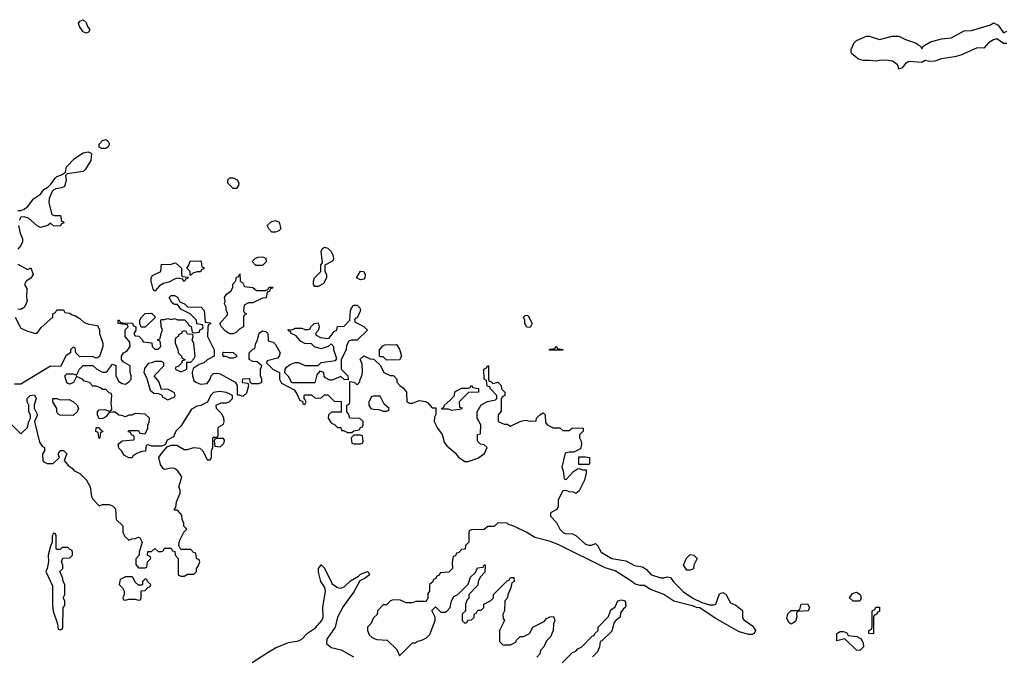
# Model space of a CAD drawing. Header units: inches. Extents: x 2671394 to 2765652, y 830470 to 955458.
# Tile 51 of 256: x 2717642 to 2723676, y 852391 to 856292. Entities that reach past the tile are written whole.
import ezdxf

# ---------------------------------------------------------------- set-up
doc = ezdxf.new("R2010")
doc.units = ezdxf.units.IN
doc.header["$MEASUREMENT"] = 0
doc.layers.add('C7815', color=7, linetype='Continuous')
doc.layers.add('C7825', color=7, linetype='Continuous')

msp = doc.modelspace()

# ---------------------------------------------------------------- linework, layer by layer
at = {"layer": 'C7815', "color": 2, "elevation": 14}
for points in [[(2718050, 856208.7), (2718030, 856218), (2718008.7, 856250), (2718002, 856270), (2718010, 856282), (2718030, 856292), (2718050, 856274), (2718058, 856250), (2718071.3, 856230), (2718063.6, 856216.4)], [(2718170, 855502), (2718143.1, 855503.1), (2718128, 855510), (2718128, 855530), (2718150, 855551.3), (2718170, 855558), (2718182, 855550), (2718191.3, 855530), (2718182, 855510)], [(2718950, 855258), (2718918, 855290), (2718918, 855310), (2718930, 855322), (2718950, 855322), (2718970, 855312), (2718979.8, 855299.8), (2718984.7, 855290), (2718983.6, 855276.4), (2718970, 855258)], [(2719210, 854989), (2719188, 854990), (2719168, 855010), (2719158, 855030), (2719184.7, 855055.3), (2719210, 855062), (2719231.6, 855051.6), (2719242, 855010), (2719230, 854998)], [(2719450, 854658), (2719442, 854670), (2719442, 854690), (2719448, 854710), (2719488, 854750), (2719488, 854790), (2719498, 854802), (2719489.1, 854870.9), (2719498, 854890), (2719510, 854898), (2719530, 854891.3), (2719550, 854871.3), (2719561, 854850), (2719564.7, 854830), (2719562, 854818), (2719554, 854810), (2719512.7, 854787.3), (2719512, 854750), (2719522, 854730), (2719522, 854710), (2719503.6, 854676.4), (2719490, 854668), (2719470, 854658)], [(2719090, 854786), (2719066, 854810), (2719086, 854830), (2719103.1, 854836.9), (2719130, 854838), (2719150, 854831.3), (2719151.6, 854808.4), (2719130, 854786)], [(2718651.6, 854688.4), (2718646, 854690), (2718642, 854702), (2718610, 854708), (2718590, 854702), (2718556.9, 854683.1), (2718523.6, 854676.4), (2718499.6, 854660.4), (2718470, 854628), (2718460.4, 854640.4), (2718448, 854690), (2718448, 854710), (2718456.4, 854723.6), (2718506, 854750), (2718510, 854794), (2718567.3, 854792.7), (2718590, 854802), (2718599.6, 854799.6), (2718634, 854770), (2718634, 854730), (2718638, 854718), (2718674, 854714), (2718670, 854706), (2718658, 854702)], [(2718686, 854726), (2718686, 854750), (2718666, 854770), (2718676.4, 854783.6), (2718687.3, 854812.7), (2718750, 854814), (2718754, 854810), (2718758, 854778), (2718770, 854774), (2718770, 854766), (2718758, 854762), (2718750, 854746), (2718730, 854746), (2718702, 854738), (2718690, 854726)], [(2719092.7, 854632.7), (2719147.3, 854632.7), (2719162, 854638), (2719170, 854654), (2719192.7, 854652.7), (2719190, 854646), (2719178, 854642), (2719170, 854626), (2719158, 854622), (2719152.7, 854587.3), (2719130, 854586), (2719070, 854558), (2719043.6, 854556.4), (2719018, 854542), (2719014, 854510), (2719018, 854498), (2719032, 854490), (2719018, 854482), (2719014, 854470), (2719014, 854410), (2718990, 854398), (2718970, 854378), (2718950, 854368), (2718930, 854368), (2718903.1, 854383.1), (2718878, 854410), (2718868, 854430), (2718916.4, 854483.6), (2718916.4, 854496.4), (2718908, 854510), (2718908, 854530), (2718898, 854550), (2718902, 854570), (2718898, 854590), (2718908.9, 854611.1), (2718938, 854630), (2718947.3, 854652.7), (2718948.4, 854671.6), (2718967.3, 854692.7), (2718970, 854714), (2718982, 854718), (2718990, 854734), (2718992.7, 854692.7), (2719012.7, 854672.7), (2719018, 854658), (2719071.6, 854651.6)], [(2719730, 854698), (2719706, 854710), (2719730, 854752), (2719751.3, 854750), (2719758, 854730), (2719756, 854710), (2719750, 854702)], [(2719654, 854086), (2719630, 854088), (2719610, 854106), (2719556.9, 854083.1), (2719543.1, 854083.1), (2719516.4, 854096.4), (2719507.3, 854107.3), (2719506, 854130), (2719482, 854138), (2719463.6, 854116.4), (2719450, 854066), (2719310, 854066), (2719290, 854106), (2719267.3, 854127.3), (2719268, 854150), (2719276.4, 854163.6), (2719300.2, 854179.8), (2719330, 854192), (2719350, 854192), (2719390, 854172), (2719470, 854172), (2719490, 854191.3), (2719576.4, 854203.6), (2719586, 854214), (2719568, 854270), (2719567.3, 854287.3), (2719550, 854306), (2719531.6, 854288.4), (2719490, 854275.3), (2719448, 854288), (2719430, 854306), (2719390, 854308), (2719363.1, 854323.1), (2719335.3, 854355.3), (2719306, 854370), (2719302, 854382), (2719290, 854386), (2719287.3, 854392.7), (2719310, 854392), (2719330, 854402), (2719370, 854402), (2719390, 854394), (2719410, 854394), (2719422, 854398), (2719426, 854410), (2719446, 854430), (2719470, 854434), (2719478, 854410), (2719471.6, 854388.4), (2719454, 854370), (2719458, 854358), (2719484.7, 854344.7), (2719530, 854338), (2719539, 854341), (2719570, 854382), (2719586, 854390), (2719588.9, 854411.1), (2719630, 854414), (2719666, 854450), (2719668.9, 854508.9), (2719674.6, 854525.4), (2719690, 854542), (2719710, 854542), (2719725.4, 854525.4), (2719731.3, 854510), (2719710, 854466), (2719698, 854462), (2719694, 854450), (2719698, 854438), (2719751.6, 854411.6), (2719774, 854390), (2719710, 854328), (2719672.7, 854327.3), (2719658, 854322), (2719643.6, 854296.4), (2719642, 854270), (2719612, 854210), (2719612, 854150), (2719652, 854110)], [(2718387.3, 854407.3), (2718378, 854430), (2718378, 854450), (2718388, 854470), (2718410, 854492), (2718450, 854494), (2718474, 854470), (2718410, 854408)], [(2718650, 854386), (2718638, 854382), (2718634, 854370), (2718618, 854362), (2718614, 854350), (2718598, 854342), (2718594, 854330), (2718594, 854310), (2718611.6, 854271.6), (2718614, 854250), (2718634, 854230), (2718638, 854218), (2718654, 854210), (2718654, 854206), (2718638, 854202), (2718632.7, 854187.3), (2718612.7, 854167.3), (2718598, 854162), (2718594, 854150), (2718630, 854134), (2718650, 854142), (2718666, 854150), (2718666, 854194), (2718690, 854194), (2718710, 854214), (2718718, 854230), (2718708.4, 854308.4), (2718698, 854330), (2718706, 854350), (2718702, 854362), (2718670, 854366), (2718662, 854382)], [(2719890, 854206), (2719870, 854226), (2719850, 854226), (2719846, 854230), (2719846, 854270), (2719867.3, 854292.7), (2719880.4, 854299.6), (2719950, 854302), (2719970, 854274), (2719982, 854230), (2719970, 854208)], [(2718930, 854218), (2718907.3, 854227.3), (2718888.4, 854228.4), (2718886, 854250), (2718890, 854254), (2718950, 854252), (2718970, 854234), (2718970, 854226), (2718950, 854218)], [(2718510, 854198), (2718470, 854198), (2718451.6, 854188.4), (2718430, 854186), (2718406.4, 854153.6), (2718402, 854130), (2718419.6, 854099.6), (2718441, 854021), (2718463.6, 854003.6), (2718490, 854002), (2718510, 853994), (2718519.6, 853979.6), (2718550, 853962), (2718590, 853982), (2718595.3, 853990), (2718590, 854006), (2718550, 854028), (2718510, 854026), (2718494, 854074), (2718466, 854110), (2718526, 854170), (2718526, 854190)], [(2719850, 853986), (2719810, 853986), (2719798, 853982), (2719782, 853950), (2719782, 853930), (2719794, 853910), (2719810, 853904.7), (2719843.6, 853903.6), (2719870, 853894), (2719890, 853894), (2719902, 853898), (2719906, 853910), (2719876.4, 853936.4)], [(2717890, 853962), (2717945.4, 853965.4), (2717972, 853950), (2717994, 853930), (2718002, 853910), (2717994, 853890), (2717970, 853866), (2717890, 853868), (2717876.4, 853876.4), (2717868.7, 853890), (2717868.7, 853910), (2717846, 853950), (2717846, 853970), (2717870.9, 853970.9)], [(2718130, 853726), (2718126, 853730), (2718122, 853762), (2718108.4, 853768.4), (2718110, 853794), (2718130, 853794), (2718138, 853778), (2718151.6, 853771.6), (2718150, 853766), (2718138, 853762), (2718134, 853730)], [(2719730, 853746), (2719690, 853746), (2719674, 853730), (2719678, 853698), (2719690, 853694), (2719730, 853694), (2719742, 853698), (2719746, 853710), (2719742, 853742)], [(2718890, 853726), (2718850, 853726), (2718838, 853722), (2718834, 853710), (2718838, 853678), (2718870, 853674), (2718890, 853694), (2718898, 853710), (2718896.4, 853716.4)], [(2717850, 853146), (2717842, 853130), (2717842, 853090), (2717830, 853066), (2717816, 853010), (2717818, 852970), (2717811.3, 852930), (2717802, 852910), (2717843.6, 852823.6), (2717842.8, 852710), (2717847.1, 852667.1), (2717874, 852590), (2717878, 852558), (2717890, 852554), (2717902, 852558), (2717906, 852570), (2717908, 852690), (2717918, 852702), (2717918, 852730), (2717908, 852750), (2717918, 852770), (2717918, 852830), (2717908.4, 852848.4), (2717907.3, 852867.3), (2717888, 852910), (2717906, 852930), (2717906, 852950), (2717898, 852970), (2717907.3, 852992.7), (2717950, 852994), (2717966, 853010), (2717966, 853030), (2717962, 853042), (2717950, 853046), (2717938, 853058), (2717902, 853058), (2717890, 853046), (2717870, 853046), (2717866, 853050), (2717866, 853130), (2717862, 853142)], [(2718330, 852878), (2718290, 852878), (2718258, 852862), (2718252, 852830), (2718272, 852810), (2718282, 852790), (2718282, 852770), (2718274, 852750), (2718278, 852738), (2718290, 852734), (2718310, 852742), (2718350, 852742), (2718370, 852734), (2718382, 852738), (2718386, 852750), (2718387.3, 852792.7), (2718410, 852794), (2718427.3, 852812.7), (2718442, 852818), (2718446, 852830), (2718427.3, 852847.3), (2718422, 852862), (2718410, 852866), (2718394, 852850), (2718394, 852830), (2718390, 852826), (2718370, 852826), (2718350, 852846), (2718335.3, 852875.3)]]:
    msp.add_lwpolyline(points, close=True, dxfattribs=at)
at = {"layer": 'C7815', "color": 2}
for points, elevation in [([(2717630, 855122), (2717650, 855122), (2717670, 855131.3), (2717692.9, 855147.1), (2717725.6, 855194.4), (2717770, 855222), (2717790, 855252), (2717814, 855266), (2717834, 855286), (2717858.6, 855321.4), (2717870, 855331), (2717899, 855341), (2717922, 855358), (2717928, 855390), (2717978, 855442), (2718030, 855476), (2718062, 855482), (2718076.9, 855476.9), (2718082, 855470), (2718077.3, 855430), (2718044.9, 855375.1), (2718030, 855362), (2717932, 855348), (2717922, 855338), (2717926, 855306), (2717916, 855270), (2717898.5, 855261.5), (2717863.5, 855256.5), (2717850.7, 855249.3), (2717840.7, 855239.3), (2717822.8, 855197.2), (2717821, 855170), (2717838, 855098), (2717852.7, 855092.7), (2717892.7, 855092.7), (2717898, 855058), (2717910, 855054), (2717912.7, 855047.3), (2717898, 855042), (2717890, 855026), (2717850, 855028), (2717830, 855046), (2717814, 855030), (2717770, 855018), (2717750, 855028), (2717696, 855076), (2717670, 855084), (2717650, 855082), (2717639.1, 855060.9)], 14), ([(2717635.5, 855030), (2717644.9, 854984.9), (2717658.8, 854950), (2717658.8, 854930), (2717650, 854908), (2717630, 854886)], 14), ([(2717630, 854794), (2717690, 854762), (2717710, 854772), (2717724.7, 854730), (2717711.1, 854708.9), (2717682, 854690), (2717671.3, 854670), (2717685.4, 854645.4), (2717682.8, 854590), (2717686.8, 854570), (2717678, 854542), (2717670, 854528), (2717650, 854515.3), (2717630, 854518)], 14), ([(2717590, 853814), (2717650, 853754), (2717690, 853794), (2717698, 853830), (2717708, 853850), (2717708, 853870), (2717698, 853890), (2717698, 853930), (2717688, 853950), (2717688, 853970), (2717706, 853990), (2717732.7, 853992.7), (2717742, 853970), (2717731.6, 853931.6), (2717731.6, 853911.6), (2717751.3, 853870), (2717732, 853830), (2717763.5, 853703.5), (2717779.6, 853679.6), (2717794, 853670), (2717794, 853650), (2717782, 853630), (2717784.7, 853590), (2717790, 853582), (2717810, 853572), (2717847.3, 853572.7), (2717886, 853610), (2717878, 853630), (2717890, 853652), (2717910, 853652), (2717931.1, 853631.1), (2717914, 853590), (2717939.6, 853559.6), (2717963.6, 853543.6), (2717974, 853530), (2718011.1, 853511.1), (2718050.9, 853470.9), (2718074, 853430), (2718082, 853370), (2718090, 853354), (2718130, 853314), (2718150, 853322), (2718190, 853322), (2718210, 853314), (2718230, 853294), (2718234, 853230), (2718274, 853190), (2718274, 853150), (2718285.4, 853125.4), (2718310, 853102), (2718328.4, 853111.6), (2718350, 853112), (2718370, 853122), (2718378, 853118), (2718392, 853090), (2718374, 853030), (2718374, 853010), (2718352.7, 852987.3), (2718352.7, 852952.7), (2718370, 852934), (2718410, 852934), (2718422, 852938), (2718426, 852970), (2718446, 852990), (2718442, 853002), (2718426, 853010), (2718427.3, 853032.7), (2718450, 853034), (2718470, 853052), (2718490, 853034), (2718510, 853034), (2718522, 853038), (2718530, 853054), (2718570, 853054), (2718578, 853038), (2718592.7, 853032.7), (2718594, 853010), (2718614, 852990), (2718614, 852890), (2718630, 852882), (2718650, 852882), (2718670, 852894), (2718710, 852894), (2718726, 852910), (2718726, 852930), (2718736.4, 852943.6), (2718746, 852970), (2718742, 852982), (2718726, 852990), (2718722, 853022), (2718707.3, 853027.3), (2718690, 853046), (2718630, 853046), (2718618, 853070), (2718620.4, 853099.6), (2718648.4, 853151.6), (2718666, 853170), (2718648.4, 853188.4), (2718647.3, 853207.3), (2718638, 853230), (2718636.4, 853256.4), (2718610, 853286), (2718590, 853286), (2718588, 853290), (2718598, 853302), (2718603.1, 853336.9), (2718626, 853390), (2718626, 853410), (2718618, 853430), (2718635.3, 853490), (2718609.1, 853529.1), (2718590, 853542), (2718570, 853544), (2718530, 853535.3), (2718521.2, 853541.2), (2718505.6, 853565.6), (2718495.3, 853610), (2718510, 853634), (2718546, 853674), (2718570, 853684.7), (2718605.4, 853685.4), (2718650, 853658), (2718670, 853658), (2718709.4, 853670.6), (2718746.4, 853666.4), (2718764.7, 853650), (2718790, 853594), (2718810, 853594), (2718818, 853610), (2718818, 853650), (2718826, 853670), (2718826, 853730), (2718830, 853734), (2718850, 853734), (2718858, 853742), (2718858, 853790), (2718862, 853798), (2718890, 853814), (2718895.3, 853830), (2718892.9, 853852.9), (2718878, 853878), (2718848, 853910), (2718846, 853930), (2718876.4, 853943.6), (2718910, 853944.7), (2718926, 853950), (2718946, 853970), (2718946, 853990), (2718908.4, 854008.4), (2718866.8, 854013.2), (2718830, 854008), (2718812, 853990), (2718792.7, 853947.3), (2718751.3, 853928.7), (2718730, 853924), (2718695.3, 853904.7), (2718630, 853802), (2718598, 853770), (2718583.6, 853736.4), (2718545.4, 853714.6), (2718534, 853686), (2718510, 853678), (2718450, 853678), (2718430, 853686), (2718418, 853682), (2718412.7, 853647.3), (2718390, 853646), (2718363.6, 853636.4), (2718338, 853622), (2718332, 853608), (2718310, 853608), (2718283.1, 853623.1), (2718268.4, 853648.4), (2718250, 853666), (2718246, 853690), (2718270, 853712), (2718342, 853718), (2718346, 853730), (2718342, 853742), (2718327.3, 853747.3), (2718322, 853762), (2718307.3, 853767.3), (2718310, 853774), (2718370, 853774), (2718378, 853758), (2718410, 853754), (2718428, 853790), (2718428, 853810), (2718436.4, 853823.6), (2718438, 853850), (2718410, 853875.3), (2718350, 853878), (2718330, 853868), (2718310, 853868), (2718290, 853858), (2718267.3, 853867.3), (2718250, 853868), (2718227.3, 853887.3), (2718210, 853888), (2718190, 853886), (2718170, 853858), (2718151.6, 853848.4), (2718130, 853846), (2718118, 853870), (2718118, 853890), (2718130, 853902), (2718163.6, 853903.6), (2718190, 853894), (2718202, 853898), (2718206, 853910), (2718202, 853942), (2718206, 853990), (2718202, 854002), (2718190, 854006), (2718170, 854026), (2718150, 854026), (2718136.4, 854036.4), (2718110, 854046), (2718090, 854046), (2718070, 854068), (2718038, 854078), (2718026, 854090), (2717990, 854106), (2717971.1, 854068.9), (2717950, 854058), (2717940.4, 854060.4), (2717930, 854066), (2717918, 854110), (2717930, 854122), (2717970, 854122), (2717990, 854114), (2718009, 854151), (2718030, 854174), (2718090, 854174), (2718114, 854150), (2718150, 854132), (2718170, 854132), (2718180.4, 854139.6), (2718210, 854182), (2718232, 854172), (2718232, 854110), (2718250, 854074), (2718270, 854062), (2718290, 854058), (2718308, 854070), (2718326, 854090), (2718326, 854110), (2718318, 854130), (2718318, 854170), (2718276.4, 854196.4), (2718266, 854210), (2718266, 854230), (2718278, 854250), (2718299, 854261), (2718318, 854290), (2718316.4, 854316.4), (2718288, 854350), (2718288.4, 854391.6), (2718306, 854410), (2718302, 854422), (2718246, 854430), (2718246, 854450), (2718250, 854452), (2718258, 854438), (2718270, 854434), (2718332.7, 854432.7), (2718338, 854418), (2718354, 854410), (2718354, 854390), (2718342, 854370), (2718350, 854354), (2718372.7, 854352.7), (2718392.7, 854332.7), (2718398, 854318), (2718452.7, 854312.7), (2718454, 854290), (2718470, 854274), (2718490, 854274), (2718506, 854290), (2718502, 854322), (2718486, 854330), (2718502, 854338), (2718508, 854370), (2718518, 854390), (2718508.4, 854411.6), (2718506, 854450), (2718510, 854454), (2718530, 854454), (2718550, 854462), (2718570, 854454), (2718590, 854462), (2718610, 854452), (2718652, 854452), (2718672.7, 854432.7), (2718678, 854418), (2718692.7, 854412.7), (2718698, 854378), (2718710, 854374), (2718742, 854378), (2718747.3, 854392.7), (2718762, 854398), (2718766, 854410), (2718762, 854422), (2718727.3, 854427.3), (2718726, 854450), (2718686, 854490), (2718630, 854518), (2718610, 854546), (2718590, 854546), (2718576.4, 854556.4), (2718558, 854590), (2718570, 854602), (2718590, 854602), (2718610, 854592), (2718623.6, 854563.6), (2718650.9, 854550.9), (2718670, 854532), (2718754, 854530), (2718772, 854510), (2718778, 854438), (2718810, 854434), (2718814, 854430), (2718798, 854422), (2718794, 854410), (2718792, 854350), (2718834, 854270), (2718834, 854230), (2718790, 854208), (2718770.9, 854189.1), (2718741, 854179), (2718704.7, 854155.3), (2718698, 854130), (2718701, 854110), (2718710, 854082), (2718722, 854070), (2718750, 854058), (2718790, 854062), (2718808.7, 854090), (2718815.3, 854110), (2718830, 854124.7), (2718850, 854126), (2718870, 854121), (2718962, 854070), (2718974, 854050), (2718974, 853994), (2718986, 853994), (2719004.7, 853984.7), (2719013.6, 853986.4), (2719034, 854006), (2719046, 854050), (2719042, 854062), (2719007.3, 854067.3), (2719010, 854092), (2719050, 854094), (2719052.7, 854072.7), (2719062, 854062), (2719110, 854062), (2719126, 854070), (2719126, 854090), (2719118, 854110), (2719118, 854150), (2719126, 854170), (2719096.4, 854196.4), (2719070, 854198), (2719048.9, 854208.9), (2719048, 854250), (2719070, 854274), (2719082, 854278), (2719088, 854310), (2719096.4, 854323.6), (2719108.9, 854371.1), (2719130, 854384.7), (2719150, 854382), (2719162, 854370), (2719164.7, 854324.7), (2719196, 854316), (2719210, 854302), (2719238, 854250), (2719232, 854230), (2719222, 854218), (2719158, 854202), (2719154, 854190), (2719194, 854150), (2719234, 854130), (2719234, 854090), (2719245.4, 854065.4), (2719323.6, 854023.6), (2719339.6, 853999.6), (2719358, 853958), (2719374, 853954), (2719378, 853938), (2719390, 853934), (2719398, 853950), (2719390, 853966), (2719386, 853966), (2719386, 853990), (2719390, 853994), (2719430, 853994), (2719450, 853974), (2719470, 853972), (2719490, 853974), (2719510, 853994), (2719530, 853994), (2719570, 853954), (2719612.7, 853952.7), (2719612.7, 853887.3), (2719552.7, 853887.3), (2719534, 853870), (2719532, 853850), (2719550, 853822), (2719574, 853810), (2719590, 853794), (2719610, 853794), (2719614, 853774), (2719626, 853774), (2719650, 853762), (2719678, 853762), (2719690, 853772), (2719722, 853778), (2719730, 853794), (2719742, 853798), (2719746, 853810), (2719746, 853830), (2719727.3, 853847.3), (2719666, 853850), (2719656.4, 853876.4), (2719646, 853890), (2719646, 853930), (2719662, 853938), (2719666, 853950), (2719666, 854074), (2719691.6, 854071.6), (2719710, 854054), (2719727.3, 854072.7), (2719728, 854090), (2719737.2, 854102.8), (2719742, 854130), (2719740.4, 854180.4), (2719728, 854212), (2719750, 854232), (2719790, 854214), (2719812.7, 854212.7), (2719852.7, 854172.7), (2719874, 854130), (2719912.7, 854112.7), (2719931.6, 854111.6), (2719954, 854090), (2719954, 854070), (2719972, 854050), (2719994.4, 854034.4), (2720000, 854026.6)], 14), ([(2717614, 854470), (2717650, 854402), (2717684.9, 854384.9), (2717730, 854371.3), (2717750, 854372), (2717773.6, 854406.4), (2717846, 854470), (2717846, 854490), (2717862, 854498), (2717870, 854514), (2717910, 854514), (2717918, 854498), (2717950, 854494), (2717963.6, 854483.6), (2717979.6, 854479.6), (2718010, 854462), (2718036.9, 854436.9), (2718065.4, 854425.4), (2718118, 854418), (2718131.3, 854391.3), (2718131.3, 854370), (2718151, 854310), (2718151, 854290), (2718131.1, 854228.9), (2718119.6, 854220.4), (2718110, 854218), (2718087.3, 854227.3), (2718010, 854226), (2717986, 854250), (2717982, 854282), (2717970, 854286), (2717954, 854270), (2717954, 854250), (2717926.4, 854233.6), (2717892.7, 854167.3), (2717830, 854168), (2717650, 854058), (2717610, 854058)], 14), ([(2719067.3, 852352.8), (2719164.1, 852415.9), (2719210, 852442.3), (2719290, 852475.8), (2719350, 852484.9), (2719370, 852495.8), (2719406.3, 852533.7), (2719454.5, 852565.5), (2719492.8, 852610), (2719502, 852630), (2719499.8, 852690), (2719516.2, 852790), (2719511.9, 852811.9), (2719487.6, 852850), (2719473.6, 852906.4), (2719474, 852930), (2719489.2, 852950.8), (2719510, 852931), (2719556.1, 852836.1), (2719590, 852812.7), (2719610, 852808), (2719630, 852817.1), (2719670, 852854.4), (2719718, 852882), (2719730, 852894), (2719774, 852910), (2719782, 852902), (2719784.7, 852890), (2719758, 852870), (2719725.5, 852854.5), (2719690, 852786.6), (2719623.7, 852696.3), (2719590.3, 852630), (2719574.3, 852570), (2719523.7, 852496.3), (2719522.3, 852470), (2719550, 852445.5), (2719611.2, 852431.2), (2719687.2, 852387.2)], 10), ([(2720000, 852722.7), (2719974.6, 852734.6), (2719930, 852738), (2719914, 852730), (2719890, 852706), (2719870, 852706), (2719834, 852670), (2719832.7, 852647.3), (2719810, 852626), (2719794, 852590), (2719774, 852570), (2719774, 852550), (2719783.6, 852523.6), (2719803.6, 852503.6), (2719830, 852494), (2719894, 852490), (2719952.7, 852432.7), (2719970, 852394), (2720000, 852424)], 14)]:
    msp.add_lwpolyline(points, dxfattribs=dict(at, elevation=elevation))
at = {"layer": 'C7825', "color": 2, "elevation": 14}
for points in [[(2723690, 856146), (2723670, 856146), (2723630, 856174), (2723610, 856169.2), (2723578, 856150), (2723550, 856118), (2723510, 856119.3), (2723410, 856075.1), (2723370, 856063.7), (2723290, 856051.8), (2723250, 856038), (2723216.2, 856036.2), (2723190, 856042), (2723170, 856029), (2723090, 856035.1), (2723070, 856024), (2723050, 855998), (2723034, 855990), (2723029.6, 855989.6), (2723025.2, 856010), (2723018.4, 856018.4), (2722990, 856037.6), (2722950, 856044.5), (2722910, 856042.7), (2722890, 856037.2), (2722850, 856042.7), (2722810, 856041.2), (2722782, 856050), (2722742, 856082), (2722737.2, 856090), (2722737.2, 856110), (2722755.3, 856150), (2722770, 856164.7), (2722831.6, 856191.6), (2722850, 856192), (2722910, 856171.3), (2722989.1, 856190.9), (2723030, 856191), (2723070, 856171), (2723130.7, 856150.7), (2723162, 856130), (2723170, 856114), (2723178, 856130), (2723223.2, 856156.8), (2723290, 856174.8), (2723350, 856181), (2723430, 856222.8), (2723473.6, 856226.4), (2723510, 856236), (2723590, 856261), (2723610, 856272), (2723638, 856258), (2723670, 856212), (2723690, 856222)], [(2720000, 854026.6), (2720012, 854010), (2720014, 853950), (2720030, 853942), (2720050, 853942), (2720090, 853958), (2720130, 853952), (2720143.6, 853943.6), (2720170, 853914), (2720192.7, 853912.7), (2720192.7, 853872.7), (2720183.6, 853856.4), (2720182, 853830), (2720202, 853790), (2720230.8, 853750.8), (2720242.8, 853702.8), (2720259.8, 853679.8), (2720310, 853638), (2720330, 853611.3), (2720370, 853584.7), (2720390, 853584.7), (2720450, 853604.7), (2720490, 853634), (2720506, 853670), (2720487.3, 853687.3), (2720466, 853690), (2720448, 853710), (2720448, 853750), (2720466, 853754), (2720468, 853810), (2720446, 853850), (2720446, 853890), (2720470, 853932), (2720508.4, 853951.6), (2720558, 853962), (2720566, 853970), (2720566, 853990), (2720526, 854030), (2720522, 854042), (2720507.3, 854047.3), (2720502, 854082), (2720488.4, 854088.4), (2720486, 854150), (2720502, 854158), (2720510, 854174), (2720514, 854170), (2720514, 854090), (2720518, 854078), (2720530, 854074), (2720542, 854062), (2720571, 854071), (2720592, 854050), (2720594, 854030), (2720614, 854010), (2720614, 853990), (2720598, 853982), (2720592.7, 853967.3), (2720592.7, 853892.7), (2720574, 853870), (2720574, 853830), (2720610, 853814), (2720630, 853814), (2720650, 853802), (2720712.7, 853832.7), (2720742, 853838), (2720770, 853832), (2720806, 853834), (2720808, 853850), (2720828.9, 853871.1), (2720850, 853882), (2720862, 853870), (2720863.6, 853823.6), (2720874, 853810), (2720910, 853792), (2720951.6, 853791.6), (2720970, 853774), (2721010, 853774), (2721030, 853792), (2721094, 853790), (2721094, 853770), (2721072.7, 853747.3), (2721072, 853730), (2721082, 853710), (2721084.7, 853690), (2721078, 853662), (2721038, 853642), (2721010, 853642), (2720984.7, 853635.3), (2720964.7, 853550), (2720972.7, 853527.3), (2720978, 853478), (2720990, 853474), (2721036.4, 853523.6), (2721060.4, 853539.6), (2721070, 853542), (2721090, 853534), (2721112.7, 853532.7), (2721112.7, 853512.7), (2721102, 853470), (2721070, 853406), (2721050, 853388), (2721036.4, 853396.4), (2721010, 853398), (2720990, 853408), (2720970, 853406), (2720942, 853350), (2720942, 853310), (2720934, 853290), (2720894, 853270), (2720894, 853250), (2720931.3, 853211.3), (2720952, 853170), (2720972, 853150), (2720984.5, 853144.5), (2721030, 853141), (2721050, 853131.3), (2721110, 853078), (2721130, 853072), (2721147.3, 853072.7), (2721170, 853082), (2721182, 853070), (2721204.7, 853030), (2721270, 852991.3), (2721356.9, 852976.9), (2721410, 852946.8), (2721458.8, 852938.8), (2721482.8, 852922.8), (2721510, 852891.3), (2721525.2, 852885.2), (2721570, 852871), (2721590, 852871), (2721610, 852878), (2721630, 852874), (2721647.9, 852847.9), (2721710, 852786), (2721767.3, 852747.3), (2721821.4, 852721.4), (2721870, 852706), (2721894.6, 852705.4), (2721908.7, 852711.3), (2721930, 852774), (2721950, 852782), (2721970, 852772), (2721998, 852718), (2722030, 852704.7), (2722070.9, 852670.9), (2722071.3, 852630), (2722076.9, 852616.9), (2722135.5, 852575.5), (2722151, 852550), (2722142, 852530), (2722130, 852524), (2722110, 852525.2), (2722050, 852541.2), (2721904.1, 852624.1), (2721810, 852689), (2721789.3, 852689.3), (2721770, 852699), (2721650, 852728.7), (2721589, 852770), (2721503.3, 852803.3), (2721470, 852825.2), (2721444, 852824), (2721412.7, 852832.7), (2721394, 852850), (2721290, 852915.1), (2721230, 852932.3), (2720950, 853071.8), (2720895.1, 853095.1), (2720798, 853118), (2720748.7, 853150), (2720670, 853189), (2720638, 853198), (2720630, 853206), (2720590, 853208), (2720570, 853206), (2720550, 853186), (2720510, 853186), (2720487.3, 853167.3), (2720410, 853166), (2720398, 853162), (2720394, 853150), (2720394, 853090), (2720374, 853070), (2720372.7, 853047.3), (2720350, 853046), (2720332.7, 853027.3), (2720318, 853022), (2720312.7, 853007.3), (2720298, 853002), (2720292.7, 852967.3), (2720294, 852930), (2720272.7, 852907.3), (2720218, 852902), (2720212.7, 852887.3), (2720198, 852882), (2720192.7, 852867.3), (2720178, 852862), (2720172.7, 852847.3), (2720154, 852830), (2720154, 852790), (2720143.6, 852776.4), (2720142, 852750), (2720132.7, 852727.3), (2720070, 852726), (2720050, 852718), (2720010, 852718), (2720000, 852722.7)], [(2720000, 852424), (2720050, 852474), (2720070, 852474), (2720078, 852482), (2720110, 852491.3), (2720135.5, 852504.5), (2720156, 852524), (2720188.7, 852610), (2720188, 852630), (2720167.3, 852672.7), (2720190, 852694), (2720222, 852662), (2720250, 852661), (2720262, 852670), (2720279, 852690), (2720288.4, 852731.6), (2720303.1, 852756.9), (2720326, 852770), (2720390, 852834), (2720404, 852876), (2720435.3, 852904.7), (2720447.3, 852932.7), (2720482, 852938), (2720490, 852954), (2720494, 852950), (2720492.7, 852907.3), (2720463.6, 852876.4), (2720452, 852850), (2720450, 852826), (2720394, 852770), (2720394, 852750), (2720383.6, 852736.4), (2720374, 852710), (2720374, 852670), (2720354, 852650), (2720354, 852610), (2720370, 852594), (2720382, 852598), (2720387.3, 852612.7), (2720410, 852614), (2720426, 852630), (2720426, 852650), (2720442, 852658), (2720450, 852674), (2720470, 852674), (2720486, 852690), (2720486, 852710), (2720526, 852730), (2720546, 852750), (2720546, 852770), (2720630, 852854), (2720642, 852858), (2720650, 852874), (2720670, 852874), (2720671.3, 852850), (2720658, 852842), (2720652, 852810), (2720632.7, 852767.3), (2720631.6, 852748.4), (2720614, 852730), (2720612, 852670), (2720602, 852650), (2720603.6, 852623.6), (2720612, 852610), (2720582, 852550), (2720582, 852482), (2720602, 852462), (2720650, 852462), (2720682, 852478), (2720686, 852490), (2720708.4, 852511.6), (2720730, 852512), (2720766, 852530), (2720786, 852570), (2720855.3, 852604.7), (2720870, 852622), (2720890, 852632), (2720914, 852634), (2720919.6, 852619.6), (2720922, 852610), (2720914, 852590), (2720911.6, 852548.4), (2720894, 852510), (2720870, 852486), (2720854, 852450), (2720832.7, 852427.3), (2720830, 852406), (2720810, 852386)], [(2720966, 852350), (2721030, 852414), (2721050, 852422), (2721063.1, 852436.9), (2721086, 852450), (2721150, 852514), (2721162, 852518), (2721166, 852530), (2721186, 852550), (2721186, 852570), (2721250, 852634), (2721264.7, 852675.3), (2721290, 852694), (2721308, 852730), (2721330, 852738), (2721351.3, 852731.3), (2721356.9, 852703.1), (2721352, 852690), (2721339.6, 852680.4), (2721323.6, 852656.4), (2721322, 852630), (2721294, 852610), (2721283.6, 852596.4), (2721270, 852546), (2721210, 852486), (2721198, 852482), (2721194, 852450), (2721182, 852418), (2721152.7, 852387.3)]]:
    msp.add_lwpolyline(points, dxfattribs=at)
for points in [[(2720770, 854406), (2720750, 854408), (2720738, 854430), (2720738, 854450), (2720728.7, 854470), (2720740.4, 854479.6), (2720750, 854482), (2720756.9, 854476.9), (2720782, 854430)], [(2720890, 854266), (2720886, 854270), (2720890, 854274), (2720922, 854278), (2720930, 854291.3), (2720938, 854278), (2720970, 854272), (2720970, 854266)], [(2720290, 853898), (2720270, 853906), (2720230, 853906), (2720226, 853910), (2720242, 853918), (2720246, 853930), (2720280.4, 853959.6), (2720306, 853990), (2720308.9, 854011.1), (2720350, 854034), (2720390, 854034), (2720402, 854038), (2720410, 854052), (2720418, 854038), (2720452.7, 854032.7), (2720454, 854010), (2720392.7, 854007.3), (2720334, 853950), (2720338, 853918), (2720352.7, 853912.7), (2720350, 853906)], [(2721130, 853566), (2721067.3, 853567.3), (2721067.3, 853612.7), (2721110, 853614), (2721134, 853610), (2721134, 853570)], [(2721730, 852918), (2721708.7, 852948.7), (2721727.3, 852992.7), (2721750, 853014), (2721774, 853010), (2721794, 852990), (2721772, 852950), (2721770, 852926), (2721750, 852918)], [(2722790, 852728), (2722748.4, 852728.4), (2722726, 852750), (2722744.7, 852775.3), (2722770, 852784.7), (2722791.3, 852770), (2722798, 852750)], [(2722370, 852588), (2722356.4, 852596.4), (2722343.1, 852623.1), (2722348.9, 852651.1), (2722370, 852671.3), (2722407.3, 852672.7), (2722422, 852678), (2722430, 852711.3), (2722470, 852712), (2722482, 852690), (2722474, 852670), (2722410, 852666), (2722402, 852658), (2722404.7, 852630), (2722395.3, 852604.7)], [(2722870, 852528), (2722846, 852530), (2722846, 852550), (2722862, 852558), (2722866, 852570), (2722866, 852670), (2722882, 852678), (2722888.7, 852691.3), (2722910, 852692), (2722910, 852666), (2722898, 852662), (2722894, 852650), (2722878, 852642), (2722874, 852630), (2722874, 852530)], [(2722790, 852426), (2722770, 852428), (2722698, 852498), (2722650, 852486), (2722649, 852531), (2722670, 852542), (2722690, 852542), (2722710, 852534), (2722718, 852518), (2722771.6, 852511.6), (2722798, 852498), (2722811.1, 852471.1), (2722812, 852450)]]:
    msp.add_lwpolyline(points, close=True, dxfattribs=at)

doc.saveas('drawing.dxf')
